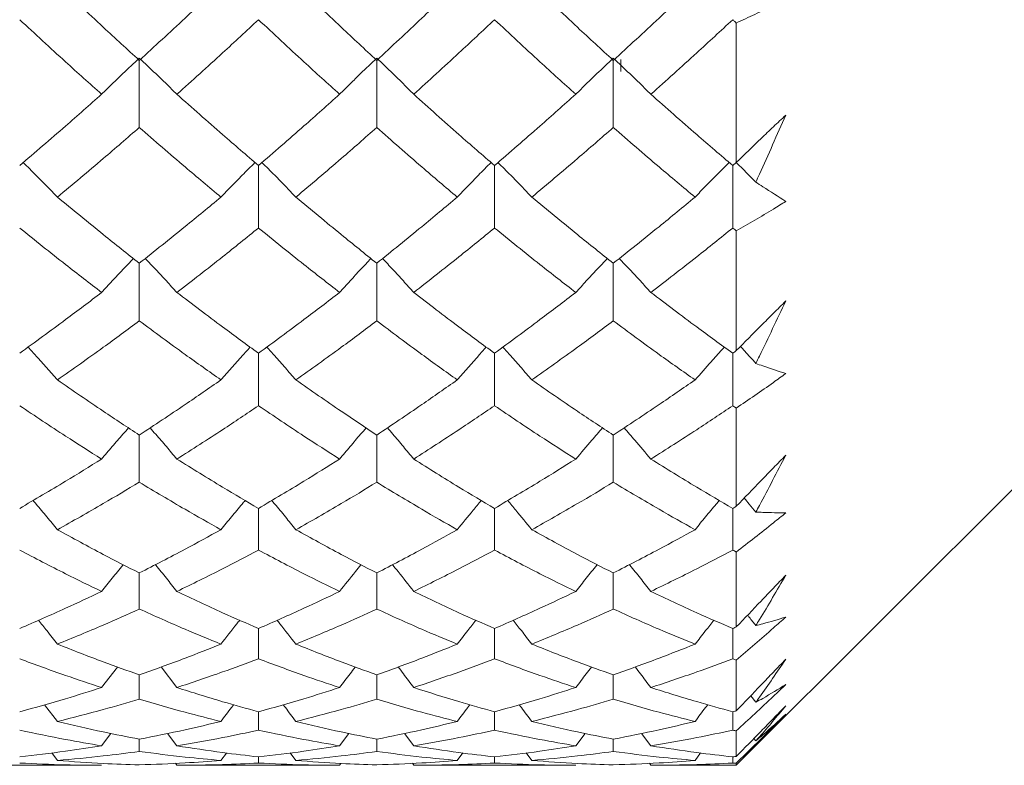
# Model space of a CAD drawing. Header units: inches. Extents: x 0.8 to 21, y 1.2 to 16.5.
# Tile 69 of 88: x 13.932 to 14.23, y 7.88 to 8.106. Entities that reach past the tile are written whole.
import ezdxf

# ---------------------------------------------------------------- set-up
doc = ezdxf.new("R2010")
doc.units = ezdxf.units.IN
doc.header["$MEASUREMENT"] = 0

msp = doc.modelspace()

# ---------------------------------------------------------------- linework, layer by layer
at = {"color": 7, "linetype": 'Continuous', "lineweight": 15}
for p, q in [((14.14913, 8.1049), (14.14913, 8.06267)), ((13.96832, 8.0936), (13.96832, 8.07326)), ((14.04023, 8.0936), (14.04023, 8.07326)), ((14.11187, 8.0936), (14.11187, 8.07326)), ((14.11413, 8.09389), (14.11413, 8.09019)), ((14.00441, 8.06175), (14.00441, 8.04281)), ((14.0759, 8.06175), (14.0759, 8.04281)), ((14.14804, 8.06175), (14.14804, 8.04281)), ((14.14913, 8.04193), (14.14913, 8.00567)), ((13.96832, 8.03214), (13.96832, 8.01468)), ((14.04023, 8.03214), (14.04023, 8.01468)), ((14.11187, 8.03214), (14.11187, 8.01468)), ((14.00441, 8.00489), (14.00441, 7.98897)), ((14.0759, 8.00489), (14.0759, 7.98897)), ((14.14804, 7.98897), (14.14804, 8.00489)), ((14.14913, 7.88005), (14.27413, 8.00505)), ((14.14913, 7.98824), (14.14913, 7.95851)), ((13.96832, 7.9801), (13.96832, 7.96579)), ((14.04023, 7.9801), (14.04023, 7.96579)), ((14.11187, 7.96579), (14.11187, 7.9801)), ((14.00441, 7.95789), (14.00441, 7.94524)), ((14.0759, 7.94524), (14.0759, 7.95789)), ((14.14804, 7.95789), (14.14804, 7.94524)), ((14.14913, 7.94466), (14.14913, 7.92195)), ((13.96832, 7.93832), (13.96832, 7.92739)), ((14.04023, 7.92739), (14.04023, 7.93832)), ((14.11187, 7.93832), (14.11187, 7.92739)), ((14.00441, 7.91231), (14.00441, 7.92149)), ((14.0759, 7.92149), (14.0759, 7.91231)), ((14.14804, 7.92149), (14.14804, 7.91231)), ((14.14913, 7.9119), (14.14913, 7.89656)), ((13.96171, 7.90983), (13.95691, 7.90361)), ((13.97491, 7.90985), (13.97971, 7.90361)), ((13.96832, 7.90006), (13.96832, 7.90745)), ((14.04023, 7.90745), (14.04023, 7.90006)), ((14.11187, 7.90745), (14.11187, 7.90006)), ((14.15504, 7.89914), (14.1535, 7.90113)), ((13.93965, 7.89841), (13.94352, 7.89333)), ((14.00441, 7.89626), (14.00441, 7.8907)), ((14.0759, 7.89626), (14.0759, 7.8907)), ((14.14804, 7.89626), (14.14804, 7.8907)), ((14.14913, 7.89046), (14.14913, 7.88273)), ((13.95691, 7.88596), (13.95971, 7.8897)), ((13.96832, 7.88797), (13.96832, 7.88425)), ((13.97971, 7.88596), (13.97689, 7.88973)), ((14.02898, 7.88596), (14.03175, 7.8897)), ((14.04023, 7.88797), (14.04023, 7.88425)), ((14.05145, 7.88596), (14.04867, 7.88973)), ((14.1005, 7.88596), (14.1033, 7.8897)), ((14.11187, 7.88797), (14.11187, 7.88425)), ((14.12326, 7.88596), (14.12044, 7.88972)), ((14.15504, 7.88743), (14.15446, 7.88819)), ((13.94352, 7.88153), (13.94182, 7.8838)), ((13.99305, 7.88153), (13.99472, 7.88377)), ((14.00441, 7.88261), (14.00441, 7.88074)), ((14.01573, 7.88153), (14.01405, 7.88381)), ((14.06462, 7.88153), (14.06627, 7.88378)), ((14.0759, 7.88261), (14.0759, 7.88074)), ((14.08721, 7.88153), (14.08552, 7.8838)), ((14.13663, 7.88153), (14.1383, 7.88378)), ((14.14804, 7.88261), (14.14804, 7.88074)), ((13.9073, 7.88005), (13.95691, 7.88005)), ((13.97971, 7.88005), (13.97927, 7.88065)), ((13.97971, 7.88005), (14.02898, 7.88005)), ((14.02898, 7.88005), (14.02939, 7.88062)), ((14.05145, 7.88005), (14.05101, 7.88065)), ((14.05145, 7.88005), (14.1005, 7.88005)), ((14.12326, 7.88005), (14.12281, 7.88065)), ((14.12326, 7.88005), (14.14913, 7.88005)), ((14.14913, 7.88068), (14.14913, 7.88005))]:
    msp.add_line(p, q, dxfattribs=at)
for points, knots in [([(13.94352, 8.11664), (13.94815, 8.11227), (13.95642, 8.10448), (13.96468, 8.09692), (13.96832, 8.0936)], [0, 0, 0, 0, 0.560157, 1, 1, 1, 1]), ([(13.96832, 8.0936), (13.97294, 8.09783), (13.98119, 8.1054), (13.98943, 8.11321), (13.99305, 8.11664)], [0, 0, 0, 0, 0.560356, 1, 1, 1, 1]), ([(14.01573, 8.11664), (14.02032, 8.11227), (14.0285, 8.10448), (14.03665, 8.09692), (14.04023, 8.0936)], [0, 0, 0, 0, 0.560736, 1, 1, 1, 1]), ([(14.04023, 8.0936), (14.04478, 8.09783), (14.0529, 8.1054), (14.06104, 8.1132), (14.06462, 8.11664)], [0, 0, 0, 0, 0.559555, 1, 1, 1, 1]), ([(14.08721, 8.11664), (14.0918, 8.11227), (14.10001, 8.10447), (14.10825, 8.09692), (14.11187, 8.0936)], [0, 0, 0, 0, 0.559504, 1, 1, 1, 1]), ([(14.11187, 8.0936), (14.11649, 8.09783), (14.12473, 8.1054), (14.13299, 8.1132), (14.13663, 8.11664)], [0, 0, 0, 0, 0.559703, 1, 1, 1, 1]), ([(14.16413, 8.11216), (14.16287, 8.11152), (14.15974, 8.10994), (14.15473, 8.1075), (14.151, 8.10577), (14.14913, 8.1049)], [0, 0, 0, 0, 0.249909, 0.624893, 1, 1, 1, 1]), ([(13.9321, 8.10591), (13.93673, 8.10163), (13.945, 8.09398), (13.95327, 8.08658), (13.95691, 8.08332)], [0, 0, 0, 0, 0.560066, 1, 1, 1, 1]), ([(13.97971, 8.08332), (13.98433, 8.08747), (13.99257, 8.09488), (14.00079, 8.10254), (14.00441, 8.10591)], [0, 0, 0, 0, 0.560447, 1, 1, 1, 1]), ([(14.00441, 8.10591), (14.00901, 8.10163), (14.01721, 8.09399), (14.02538, 8.08658), (14.02898, 8.08332)], [0, 0, 0, 0, 0.560645, 1, 1, 1, 1]), ([(14.05145, 8.08332), (14.056, 8.08747), (14.06413, 8.09489), (14.0723, 8.10254), (14.0759, 8.10591)], [0, 0, 0, 0, 0.559215, 1, 1, 1, 1]), ([(14.0759, 8.10591), (14.08048, 8.10163), (14.08867, 8.09398), (14.09688, 8.08658), (14.1005, 8.08332)], [0, 0, 0, 0, 0.559413, 1, 1, 1, 1]), ([(14.12326, 8.08332), (14.12788, 8.08747), (14.13614, 8.09489), (14.1444, 8.10254), (14.14804, 8.10591)], [0, 0, 0, 0, 0.559794, 1, 1, 1, 1]), ([(14.14804, 8.10591), (14.14825, 8.10572), (14.14861, 8.10539), (14.14897, 8.10505), (14.14913, 8.1049)], [0, 0, 0, 0, 0.559995, 1, 1, 1, 1]), ([(13.95691, 8.08332), (13.95797, 8.08437), (13.9601, 8.08646), (13.96389, 8.09011), (13.96665, 8.0927), (13.96832, 8.09426)], [0, 0, 0, 0, 0.284098, 0.568196, 1, 1, 1, 1]), ([(13.97971, 8.08332), (13.97865, 8.08437), (13.97653, 8.08646), (13.97274, 8.09011), (13.96998, 8.0927), (13.96832, 8.09426)], [0, 0, 0, 0, 0.2842111, 0.5684222, 1, 1, 1, 1]), ([(14.02898, 8.08332), (14.03003, 8.08437), (14.03214, 8.08647), (14.03588, 8.09012), (14.0386, 8.09271), (14.04023, 8.09426)], [0, 0, 0, 0, 0.285509, 0.571018, 1, 1, 1, 1]), ([(14.05145, 8.08332), (14.0504, 8.08437), (14.04829, 8.08648), (14.04457, 8.09013), (14.04186, 8.09271), (14.04023, 8.09426)], [0, 0, 0, 0, 0.2858615, 0.5717236, 1, 1, 1, 1]), ([(14.1005, 8.08332), (14.10156, 8.08437), (14.10368, 8.08646), (14.10746, 8.09011), (14.11021, 8.0927), (14.11187, 8.09426)], [0, 0, 0, 0, 0.284475, 0.568949, 1, 1, 1, 1]), ([(14.12326, 8.08332), (14.1222, 8.08437), (14.12007, 8.08646), (14.11629, 8.09011), (14.11353, 8.0927), (14.11187, 8.09426)], [0, 0, 0, 0, 0.284297, 0.568594, 1, 1, 1, 1]), ([(13.9321, 8.06175), (13.93673, 8.0657), (13.945, 8.07277), (13.95327, 8.0801), (13.95691, 8.08332)], [0, 0, 0, 0, 0.560066, 1, 1, 1, 1]), ([(13.97971, 8.08332), (13.98433, 8.07923), (13.99257, 8.07191), (14.00079, 8.06485), (14.00441, 8.06175)], [0, 0, 0, 0, 0.560447, 1, 1, 1, 1]), ([(14.00441, 8.06175), (14.00901, 8.06571), (14.01721, 8.07277), (14.02538, 8.0801), (14.02898, 8.08332)], [0, 0, 0, 0, 0.560645, 1, 1, 1, 1]), ([(14.05145, 8.08332), (14.056, 8.07923), (14.06413, 8.0719), (14.0723, 8.06485), (14.0759, 8.06175)], [0, 0, 0, 0, 0.559215, 1, 1, 1, 1]), ([(14.0759, 8.06175), (14.08048, 8.0657), (14.08867, 8.07278), (14.09688, 8.0801), (14.1005, 8.08332)], [0, 0, 0, 0, 0.559413, 1, 1, 1, 1]), ([(14.12326, 8.08332), (14.12788, 8.07923), (14.13614, 8.07191), (14.1444, 8.06485), (14.14804, 8.06175)], [0, 0, 0, 0, 0.559794, 1, 1, 1, 1]), ([(14.14913, 8.06267), (14.15162, 8.06509), (14.15536, 8.06872), (14.16036, 8.07348), (14.16287, 8.07584), (14.16413, 8.07701)], [0, 0, 0, 0, 0.49985, 0.749906, 1, 1, 1, 1]), ([(14.16413, 8.07701), (14.1628, 8.07402), (14.16013, 8.06803), (14.1571, 8.06128), (14.1554, 8.05752), (14.15504, 8.05672)], [0, 0, 0, 0, 0.440572, 0.881144, 1, 1, 1, 1]), ([(13.94352, 8.05217), (13.94815, 8.05603), (13.95642, 8.06294), (13.96468, 8.07011), (13.96832, 8.07326)], [0, 0, 0, 0, 0.560157, 1, 1, 1, 1]), ([(13.96832, 8.07326), (13.97294, 8.06925), (13.98119, 8.0621), (13.98943, 8.0552), (13.99305, 8.05217)], [0, 0, 0, 0, 0.560356, 1, 1, 1, 1]), ([(14.01573, 8.05217), (14.02032, 8.05603), (14.0285, 8.06293), (14.03665, 8.07011), (14.04023, 8.07326)], [0, 0, 0, 0, 0.560736, 1, 1, 1, 1]), ([(14.04023, 8.07326), (14.04478, 8.06926), (14.0529, 8.06209), (14.06104, 8.0552), (14.06462, 8.05217)], [0, 0, 0, 0, 0.559555, 1, 1, 1, 1]), ([(14.08721, 8.05217), (14.0918, 8.05603), (14.10001, 8.06294), (14.10825, 8.07011), (14.11187, 8.07326)], [0, 0, 0, 0, 0.559504, 1, 1, 1, 1]), ([(14.11187, 8.07326), (14.11649, 8.06925), (14.12473, 8.06209), (14.13299, 8.0552), (14.13663, 8.05217)], [0, 0, 0, 0, 0.559703, 1, 1, 1, 1]), ([(13.94352, 8.05217), (13.94246, 8.05327), (13.94033, 8.05548), (13.93688, 8.05898), (13.93448, 8.06136), (13.93316, 8.06266)], [0, 0, 0, 0, 0.312867, 0.625733, 1, 1, 1, 1]), ([(13.99305, 8.05217), (13.99411, 8.05327), (13.99624, 8.05548), (13.99966, 8.05899), (14.00205, 8.06137), (14.00335, 8.06266)], [0, 0, 0, 0, 0.313578, 0.627156, 1, 1, 1, 1]), ([(14.01573, 8.05217), (14.01468, 8.05327), (14.01256, 8.05549), (14.00915, 8.05899), (14.00676, 8.06137), (14.00546, 8.06266)], [0, 0, 0, 0, 0.3137926, 0.6275854, 1, 1, 1, 1]), ([(14.06462, 8.05217), (14.06567, 8.05327), (14.06778, 8.05549), (14.07118, 8.059), (14.07356, 8.06137), (14.07484, 8.06266)], [0, 0, 0, 0, 0.314355, 0.628711, 1, 1, 1, 1]), ([(14.08721, 8.05217), (14.08615, 8.05327), (14.08403, 8.05549), (14.08062, 8.05899), (14.07824, 8.06137), (14.07695, 8.06266)], [0, 0, 0, 0, 0.3139845, 0.6279691, 1, 1, 1, 1]), ([(14.13663, 8.05217), (14.13769, 8.05327), (14.13982, 8.05548), (14.14326, 8.05898), (14.14567, 8.06136), (14.14698, 8.06266)], [0, 0, 0, 0, 0.312973, 0.625947, 1, 1, 1, 1]), ([(14.14804, 8.06175), (14.14825, 8.06192), (14.14861, 8.06223), (14.14897, 8.06253), (14.14913, 8.06267)], [0, 0, 0, 0, 0.559995, 1, 1, 1, 1]), ([(14.15504, 8.05672), (14.15437, 8.0574), (14.15241, 8.05939), (14.15042, 8.06136), (14.14911, 8.06266)], [0, 0, 0, 0, 0.342148, 1, 1, 1, 1]), ([(14.15504, 8.05672), (14.15574, 8.05625), (14.15878, 8.05422), (14.1618, 8.05233), (14.16413, 8.05087)], [0, 0, 0, 0, 0.231715, 1, 1, 1, 1]), ([(13.94352, 8.05217), (13.94815, 8.04835), (13.95642, 8.04155), (13.96468, 8.03501), (13.96832, 8.03214)], [0, 0, 0, 0, 0.560157, 1, 1, 1, 1]), ([(13.96832, 8.03214), (13.97294, 8.0358), (13.98119, 8.04235), (13.98943, 8.04917), (13.99305, 8.05217)], [0, 0, 0, 0, 0.560356, 1, 1, 1, 1]), ([(14.01573, 8.05217), (14.02032, 8.04835), (14.0285, 8.04155), (14.03665, 8.03501), (14.04023, 8.03214)], [0, 0, 0, 0, 0.560736, 1, 1, 1, 1]), ([(14.04023, 8.03214), (14.04478, 8.0358), (14.0529, 8.04235), (14.06104, 8.04916), (14.06462, 8.05217)], [0, 0, 0, 0, 0.559555, 1, 1, 1, 1]), ([(14.08721, 8.05217), (14.0918, 8.04835), (14.10001, 8.04154), (14.10825, 8.03501), (14.11187, 8.03214)], [0, 0, 0, 0, 0.559504, 1, 1, 1, 1]), ([(14.11187, 8.03214), (14.11649, 8.0358), (14.12473, 8.04235), (14.13299, 8.04916), (14.13663, 8.05217)], [0, 0, 0, 0, 0.559703, 1, 1, 1, 1]), ([(14.16413, 8.05087), (14.16287, 8.0501), (14.15974, 8.04817), (14.15473, 8.04517), (14.151, 8.04301), (14.14913, 8.04193)], [0, 0, 0, 0, 0.249909, 0.624893, 1, 1, 1, 1]), ([(13.9321, 8.04281), (13.93673, 8.03909), (13.945, 8.03245), (13.95327, 8.02609), (13.95691, 8.02329)], [0, 0, 0, 0, 0.560066, 1, 1, 1, 1]), ([(13.97971, 8.02329), (13.98433, 8.02686), (13.99257, 8.03323), (14.00079, 8.03989), (14.00441, 8.04281)], [0, 0, 0, 0, 0.560447, 1, 1, 1, 1]), ([(14.00441, 8.04281), (14.00901, 8.03909), (14.01721, 8.03246), (14.02538, 8.02609), (14.02898, 8.02329)], [0, 0, 0, 0, 0.560645, 1, 1, 1, 1]), ([(14.05145, 8.02329), (14.056, 8.02686), (14.06413, 8.03324), (14.0723, 8.03988), (14.0759, 8.04281)], [0, 0, 0, 0, 0.559215, 1, 1, 1, 1]), ([(14.0759, 8.04281), (14.08048, 8.03909), (14.08867, 8.03245), (14.09688, 8.02609), (14.1005, 8.02329)], [0, 0, 0, 0, 0.559413, 1, 1, 1, 1]), ([(14.12326, 8.02329), (14.12788, 8.02686), (14.13614, 8.03323), (14.1444, 8.03988), (14.14804, 8.04281)], [0, 0, 0, 0, 0.559794, 1, 1, 1, 1]), ([(14.14804, 8.04281), (14.14825, 8.04265), (14.14861, 8.04235), (14.14897, 8.04206), (14.14913, 8.04193)], [0, 0, 0, 0, 0.559995, 1, 1, 1, 1]), ([(13.95691, 8.02329), (13.95797, 8.02445), (13.9601, 8.02677), (13.9633, 8.03019), (13.96546, 8.03244), (13.96653, 8.03356)], [0, 0, 0, 0, 0.336105, 0.672211, 1, 1, 1, 1]), ([(13.97971, 8.02329), (13.97865, 8.02445), (13.97652, 8.02677), (13.97333, 8.0302), (13.97116, 8.03245), (13.9701, 8.03356)], [0, 0, 0, 0, 0.336144, 0.672288, 1, 1, 1, 1]), ([(14.02898, 8.02329), (14.03003, 8.02445), (14.03214, 8.02678), (14.0353, 8.03021), (14.03743, 8.03245), (14.03847, 8.03356)], [0, 0, 0, 0, 0.33777, 0.675539, 1, 1, 1, 1]), ([(14.05145, 8.02329), (14.0504, 8.02445), (14.04829, 8.02679), (14.04515, 8.03022), (14.04302, 8.03246), (14.04198, 8.03356)], [0, 0, 0, 0, 0.3380892, 0.6761792, 1, 1, 1, 1]), ([(14.1005, 8.02329), (14.10156, 8.02445), (14.10369, 8.02677), (14.10688, 8.0302), (14.10903, 8.03245), (14.11009, 8.03356)], [0, 0, 0, 0, 0.3365472, 0.6730945, 1, 1, 1, 1]), ([(14.12326, 8.02329), (14.1222, 8.02445), (14.12007, 8.02677), (14.11687, 8.03019), (14.11471, 8.03245), (14.11365, 8.03356)], [0, 0, 0, 0, 0.336257, 0.672514, 1, 1, 1, 1]), ([(13.9321, 8.00489), (13.93673, 8.00825), (13.945, 8.01424), (13.95327, 8.02052), (13.95691, 8.02329)], [0, 0, 0, 0, 0.560066, 1, 1, 1, 1]), ([(13.97971, 8.02329), (13.98433, 8.01977), (13.99257, 8.01351), (14.00079, 8.00752), (14.00441, 8.00489)], [0, 0, 0, 0, 0.560447, 1, 1, 1, 1]), ([(14.00441, 8.00489), (14.00901, 8.00825), (14.01721, 8.01424), (14.02538, 8.02053), (14.02898, 8.02329)], [0, 0, 0, 0, 0.560645, 1, 1, 1, 1]), ([(14.05145, 8.02329), (14.056, 8.01978), (14.06413, 8.0135), (14.0723, 8.00752), (14.0759, 8.00489)], [0, 0, 0, 0, 0.559215, 1, 1, 1, 1]), ([(14.0759, 8.00489), (14.08048, 8.00824), (14.08867, 8.01425), (14.09688, 8.02052), (14.1005, 8.02329)], [0, 0, 0, 0, 0.559413, 1, 1, 1, 1]), ([(14.12326, 8.02329), (14.12788, 8.01978), (14.13614, 8.0135), (14.1444, 8.00752), (14.14804, 8.00489)], [0, 0, 0, 0, 0.559794, 1, 1, 1, 1]), ([(14.14913, 8.00567), (14.15162, 8.0082), (14.15536, 8.01199), (14.16036, 8.01698), (14.16287, 8.01946), (14.16413, 8.0207)], [0, 0, 0, 0, 0.49985, 0.749906, 1, 1, 1, 1]), ([(14.16413, 8.0207), (14.1628, 8.0179), (14.16013, 8.01231), (14.1571, 8.00603), (14.1554, 8.00254), (14.15504, 8.0018)], [0, 0, 0, 0, 0.4405721, 0.8811443, 1, 1, 1, 1]), ([(13.94352, 7.9968), (13.94815, 8.00006), (13.95642, 8.00588), (13.96468, 8.01199), (13.96832, 8.01468)], [0, 0, 0, 0, 0.560157, 1, 1, 1, 1]), ([(13.96832, 8.01468), (13.97294, 8.01126), (13.98119, 8.00517), (13.98943, 7.99936), (13.99305, 7.9968)], [0, 0, 0, 0, 0.560356, 1, 1, 1, 1]), ([(14.01573, 7.9968), (14.02032, 8.00006), (14.0285, 8.00588), (14.03665, 8.01199), (14.04023, 8.01468)], [0, 0, 0, 0, 0.560736, 1, 1, 1, 1]), ([(14.04023, 8.01468), (14.04478, 8.01126), (14.0529, 8.00516), (14.06104, 7.99936), (14.06462, 7.9968)], [0, 0, 0, 0, 0.559555, 1, 1, 1, 1]), ([(14.08721, 7.9968), (14.0918, 8.00006), (14.10001, 8.00588), (14.10825, 8.01199), (14.11187, 8.01468)], [0, 0, 0, 0, 0.559504, 1, 1, 1, 1]), ([(14.11187, 8.01468), (14.11649, 8.01126), (14.12473, 8.00516), (14.13299, 7.99936), (14.13663, 7.9968)], [0, 0, 0, 0, 0.559703, 1, 1, 1, 1]), ([(13.94352, 7.9968), (13.94246, 7.99801), (13.94033, 8.00043), (13.93736, 8.00374), (13.93544, 8.00583), (13.93461, 8.00673)], [0, 0, 0, 0, 0.363108, 0.726215, 1, 1, 1, 1]), ([(13.99305, 7.9968), (13.99411, 7.99802), (13.99624, 8.00044), (13.99918, 8.00375), (14.00109, 8.00583), (14.0019, 8.00672)], [0, 0, 0, 0, 0.364034, 0.728068, 1, 1, 1, 1]), ([(14.01573, 7.9968), (14.01468, 7.99802), (14.01256, 8.00044), (14.00962, 8.00376), (14.00772, 8.00584), (14.0069, 8.00673)], [0, 0, 0, 0, 0.364172, 0.728343, 1, 1, 1, 1]), ([(14.06462, 7.9968), (14.06567, 7.99802), (14.06778, 8.00045), (14.07071, 8.00376), (14.0726, 8.00584), (14.07341, 8.00672)], [0, 0, 0, 0, 0.364935, 0.729871, 1, 1, 1, 1]), ([(14.08721, 7.9968), (14.08615, 7.99802), (14.08403, 8.00044), (14.08109, 8.00375), (14.0792, 8.00584), (14.07839, 8.00673)], [0, 0, 0, 0, 0.364408, 0.728815, 1, 1, 1, 1]), ([(14.14552, 8.00673), (14.14526, 8.00645), (14.14391, 8.00499), (14.14093, 8.00169), (14.13825, 7.99864), (14.13663, 7.9968)], [0, 0, 0, 0, 0.084239, 0.447564, 1, 1, 1, 1]), ([(14.15038, 8.00693), (14.1507, 8.00659), (14.15211, 8.00506), (14.15366, 8.00334), (14.15489, 8.00197), (14.15504, 8.0018)], [0, 0, 0, 0, 0.2020895, 0.900643, 1, 1, 1, 1]), ([(14.14804, 8.00489), (14.14825, 8.00503), (14.14861, 8.00529), (14.14897, 8.00555), (14.14913, 8.00567)], [0, 0, 0, 0, 0.559995, 1, 1, 1, 1]), ([(14.15504, 8.0018), (14.15574, 8.00154), (14.15878, 8.00043), (14.1618, 7.99946), (14.16413, 7.99873)], [0, 0, 0, 0, 0.2317154, 1, 1, 1, 1]), ([(14.16413, 7.99873), (14.16287, 7.99783), (14.15974, 7.99558), (14.15473, 7.99207), (14.151, 7.98952), (14.14913, 7.98824)], [0, 0, 0, 0, 0.249909, 0.624893, 1, 1, 1, 1]), ([(13.94352, 7.9968), (13.94815, 7.99361), (13.95642, 7.9879), (13.96468, 7.98249), (13.96832, 7.9801)], [0, 0, 0, 0, 0.560157, 1, 1, 1, 1]), ([(13.96832, 7.9801), (13.97294, 7.98314), (13.98119, 7.98856), (13.98943, 7.99429), (13.99305, 7.9968)], [0, 0, 0, 0, 0.560356, 1, 1, 1, 1]), ([(14.01573, 7.9968), (14.02032, 7.99361), (14.0285, 7.9879), (14.03665, 7.98248), (14.04023, 7.9801)], [0, 0, 0, 0, 0.560736, 1, 1, 1, 1]), ([(14.04023, 7.9801), (14.04478, 7.98314), (14.0529, 7.98857), (14.06104, 7.99429), (14.06462, 7.9968)], [0, 0, 0, 0, 0.559555, 1, 1, 1, 1]), ([(14.08721, 7.9968), (14.0918, 7.99361), (14.10001, 7.9879), (14.10825, 7.98249), (14.11187, 7.9801)], [0, 0, 0, 0, 0.559504, 1, 1, 1, 1]), ([(14.11187, 7.9801), (14.11649, 7.98314), (14.12473, 7.98857), (14.13299, 7.99429), (14.13663, 7.9968)], [0, 0, 0, 0, 0.559703, 1, 1, 1, 1]), ([(13.9321, 7.98897), (13.93673, 7.98587), (13.945, 7.98035), (13.95327, 7.97512), (13.95691, 7.97282)], [0, 0, 0, 0, 0.560066, 1, 1, 1, 1]), ([(13.97971, 7.97282), (13.98433, 7.97575), (13.99257, 7.98099), (14.00079, 7.98653), (14.00441, 7.98897)], [0, 0, 0, 0, 0.560447, 1, 1, 1, 1]), ([(14.00441, 7.98897), (14.00901, 7.98587), (14.01721, 7.98035), (14.02538, 7.97512), (14.02898, 7.97282)], [0, 0, 0, 0, 0.560645, 1, 1, 1, 1]), ([(14.05145, 7.97282), (14.056, 7.97575), (14.06413, 7.981), (14.0723, 7.98653), (14.0759, 7.98897)], [0, 0, 0, 0, 0.559215, 1, 1, 1, 1]), ([(14.0759, 7.98897), (14.08048, 7.98588), (14.08867, 7.98034), (14.09688, 7.97512), (14.1005, 7.97282)], [0, 0, 0, 0, 0.559413, 1, 1, 1, 1]), ([(14.12326, 7.97282), (14.12788, 7.97575), (14.13614, 7.98099), (14.1444, 7.98653), (14.14804, 7.98897)], [0, 0, 0, 0, 0.559794, 1, 1, 1, 1]), ([(14.14804, 7.98897), (14.14825, 7.98883), (14.14861, 7.98859), (14.14897, 7.98834), (14.14913, 7.98824)], [0, 0, 0, 0, 0.559995, 1, 1, 1, 1]), ([(13.95691, 7.97282), (13.95797, 7.97408), (13.9601, 7.97659), (13.96281, 7.97974), (13.96448, 7.98162), (13.96505, 7.98226)], [0, 0, 0, 0, 0.396459, 0.792918, 1, 1, 1, 1]), ([(13.97971, 7.97282), (13.97865, 7.97408), (13.97652, 7.97659), (13.97381, 7.97974), (13.97215, 7.98162), (13.97158, 7.98227)], [0, 0, 0, 0, 0.396355, 0.792711, 1, 1, 1, 1]), ([(14.02898, 7.97282), (14.03003, 7.97408), (14.03214, 7.9766), (14.03482, 7.97975), (14.03646, 7.98163), (14.03701, 7.98226)], [0, 0, 0, 0, 0.398409, 0.796819, 1, 1, 1, 1]), ([(14.05145, 7.97282), (14.0504, 7.97408), (14.04829, 7.97661), (14.04563, 7.97976), (14.04399, 7.98164), (14.04344, 7.98227)], [0, 0, 0, 0, 0.398645, 0.797291, 1, 1, 1, 1]), ([(14.1086, 7.98227), (14.1086, 7.98226), (14.1075, 7.98102), (14.10479, 7.97788), (14.10211, 7.97472), (14.1005, 7.97282)], [0, 0, 0, 0, 0.001479, 0.398465, 1, 1, 1, 1]), ([(14.11514, 7.98227), (14.11514, 7.98227), (14.11624, 7.98103), (14.11896, 7.97788), (14.12164, 7.97472), (14.12326, 7.97282)], [0, 0, 0, 0, 0.001844, 0.398339, 1, 1, 1, 1]), ([(14.14913, 7.95851), (14.15162, 7.96111), (14.15536, 7.96501), (14.16036, 7.97015), (14.16287, 7.97271), (14.16413, 7.97399)], [0, 0, 0, 0, 0.49985, 0.749906, 1, 1, 1, 1]), ([(14.16413, 7.97399), (14.1628, 7.97144), (14.16013, 7.96634), (14.1571, 7.96063), (14.1554, 7.95745), (14.15504, 7.95678)], [0, 0, 0, 0, 0.440572, 0.881144, 1, 1, 1, 1]), ([(13.9321, 7.95789), (13.93673, 7.96059), (13.945, 7.96542), (13.95327, 7.97056), (13.95691, 7.97282)], [0, 0, 0, 0, 0.560066, 1, 1, 1, 1]), ([(13.97971, 7.97282), (13.98433, 7.96995), (13.99257, 7.96483), (14.00079, 7.96001), (14.00441, 7.95789)], [0, 0, 0, 0, 0.560447, 1, 1, 1, 1]), ([(14.00441, 7.95789), (14.00901, 7.96059), (14.01721, 7.96542), (14.02538, 7.97056), (14.02898, 7.97282)], [0, 0, 0, 0, 0.560645, 1, 1, 1, 1]), ([(14.05145, 7.97282), (14.056, 7.96995), (14.06413, 7.96482), (14.0723, 7.96001), (14.0759, 7.95789)], [0, 0, 0, 0, 0.559215, 1, 1, 1, 1]), ([(14.0759, 7.95789), (14.08048, 7.96059), (14.08867, 7.96542), (14.09688, 7.97056), (14.1005, 7.97282)], [0, 0, 0, 0, 0.559413, 1, 1, 1, 1]), ([(14.12326, 7.97282), (14.12788, 7.96995), (14.13614, 7.96482), (14.1444, 7.96001), (14.14804, 7.95789)], [0, 0, 0, 0, 0.559794, 1, 1, 1, 1]), ([(13.94352, 7.95143), (13.94815, 7.95403), (13.95642, 7.95867), (13.96468, 7.96362), (13.96832, 7.96579)], [0, 0, 0, 0, 0.560157, 1, 1, 1, 1]), ([(13.96832, 7.96579), (13.97294, 7.96303), (13.98119, 7.95809), (13.98943, 7.95346), (13.99305, 7.95143)], [0, 0, 0, 0, 0.5603557, 1, 1, 1, 1]), ([(14.01573, 7.95143), (14.02032, 7.95403), (14.0285, 7.95866), (14.03665, 7.96362), (14.04023, 7.96579)], [0, 0, 0, 0, 0.560736, 1, 1, 1, 1]), ([(14.04023, 7.96579), (14.04478, 7.96303), (14.0529, 7.95809), (14.06104, 7.95347), (14.06462, 7.95143)], [0, 0, 0, 0, 0.559555, 1, 1, 1, 1]), ([(14.08721, 7.95143), (14.0918, 7.95403), (14.10001, 7.95867), (14.10825, 7.96361), (14.11187, 7.96579)], [0, 0, 0, 0, 0.559504, 1, 1, 1, 1]), ([(14.11187, 7.96579), (14.11649, 7.96303), (14.12473, 7.95809), (14.13299, 7.95347), (14.13663, 7.95143)], [0, 0, 0, 0, 0.559703, 1, 1, 1, 1]), ([(13.94352, 7.95143), (13.94246, 7.95273), (13.94033, 7.95532), (13.93787, 7.95827), (13.93646, 7.95991), (13.93614, 7.96028)], [0, 0, 0, 0, 0.4371402, 0.8742804, 1, 1, 1, 1]), ([(13.99305, 7.95143), (13.99411, 7.95273), (13.99624, 7.95532), (13.99868, 7.95827), (14.00008, 7.95991), (14.00038, 7.96027)], [0, 0, 0, 0, 0.438459, 0.876918, 1, 1, 1, 1]), ([(14.01573, 7.95143), (14.01468, 7.95273), (14.01256, 7.95533), (14.01012, 7.95828), (14.00873, 7.95992), (14.00842, 7.96028)], [0, 0, 0, 0, 0.438414, 0.876828, 1, 1, 1, 1]), ([(14.07189, 7.96027), (14.07106, 7.95928), (14.06861, 7.95635), (14.06621, 7.95339), (14.06462, 7.95143)], [0, 0, 0, 0, 0.33846, 1, 1, 1, 1]), ([(14.0799, 7.96028), (14.08073, 7.95929), (14.0832, 7.95635), (14.08561, 7.95339), (14.08721, 7.95143)], [0, 0, 0, 0, 0.338106, 1, 1, 1, 1]), ([(14.13663, 7.95143), (14.13769, 7.95273), (14.13982, 7.95532), (14.14228, 7.95827), (14.14368, 7.95991), (14.14399, 7.96027)], [0, 0, 0, 0, 0.437634, 0.875267, 1, 1, 1, 1]), ([(14.15504, 7.95678), (14.15437, 7.95758), (14.1532, 7.95898), (14.15201, 7.96037), (14.15149, 7.96097)], [0, 0, 0, 0, 0.569884, 1, 1, 1, 1]), ([(14.14804, 7.95789), (14.14825, 7.958), (14.14861, 7.95821), (14.14897, 7.95842), (14.14913, 7.95851)], [0, 0, 0, 0, 0.559995, 1, 1, 1, 1]), ([(14.16413, 7.95653), (14.16287, 7.95552), (14.15974, 7.953), (14.15473, 7.94903), (14.151, 7.94612), (14.14913, 7.94466)], [0, 0, 0, 0, 0.249909, 0.624893, 1, 1, 1, 1]), ([(14.15504, 7.95678), (14.15574, 7.95674), (14.15878, 7.95657), (14.1618, 7.95655), (14.16413, 7.95653)], [0, 0, 0, 0, 0.231715, 1, 1, 1, 1]), ([(13.94352, 7.95143), (13.94815, 7.9489), (13.95642, 7.94438), (13.96468, 7.94017), (13.96832, 7.93832)], [0, 0, 0, 0, 0.560157, 1, 1, 1, 1]), ([(13.96832, 7.93832), (13.97294, 7.94068), (13.98119, 7.9449), (13.98943, 7.94944), (13.99305, 7.95143)], [0, 0, 0, 0, 0.560356, 1, 1, 1, 1]), ([(14.01573, 7.95143), (14.02032, 7.9489), (14.0285, 7.94438), (14.03665, 7.94017), (14.04023, 7.93832)], [0, 0, 0, 0, 0.560736, 1, 1, 1, 1]), ([(14.04023, 7.93832), (14.04478, 7.94068), (14.0529, 7.9449), (14.06104, 7.94943), (14.06462, 7.95143)], [0, 0, 0, 0, 0.559555, 1, 1, 1, 1]), ([(14.08721, 7.95143), (14.0918, 7.9489), (14.10001, 7.94437), (14.10825, 7.94017), (14.11187, 7.93832)], [0, 0, 0, 0, 0.559504, 1, 1, 1, 1]), ([(14.11187, 7.93832), (14.11649, 7.94068), (14.12473, 7.9449), (14.13299, 7.94943), (14.13663, 7.95143)], [0, 0, 0, 0, 0.559703, 1, 1, 1, 1]), ([(13.9321, 7.94524), (13.93673, 7.94282), (13.945, 7.93849), (13.95327, 7.93448), (13.95691, 7.93272)], [0, 0, 0, 0, 0.560066, 1, 1, 1, 1]), ([(13.97971, 7.93272), (13.98433, 7.93497), (13.99257, 7.93899), (14.00079, 7.94333), (14.00441, 7.94524)], [0, 0, 0, 0, 0.560447, 1, 1, 1, 1]), ([(14.00441, 7.94524), (14.00901, 7.94281), (14.01721, 7.93849), (14.02538, 7.93448), (14.02898, 7.93272)], [0, 0, 0, 0, 0.560645, 1, 1, 1, 1]), ([(14.05145, 7.93272), (14.056, 7.93497), (14.06413, 7.93899), (14.0723, 7.94333), (14.0759, 7.94524)], [0, 0, 0, 0, 0.559215, 1, 1, 1, 1]), ([(14.0759, 7.94524), (14.08048, 7.94282), (14.08867, 7.93849), (14.09688, 7.93448), (14.1005, 7.93272)], [0, 0, 0, 0, 0.559413, 1, 1, 1, 1]), ([(14.12326, 7.93272), (14.12788, 7.93497), (14.13614, 7.93899), (14.1444, 7.94333), (14.14804, 7.94524)], [0, 0, 0, 0, 0.559794, 1, 1, 1, 1]), ([(14.14804, 7.94524), (14.14825, 7.94513), (14.14861, 7.94494), (14.14897, 7.94475), (14.14913, 7.94466)], [0, 0, 0, 0, 0.559995, 1, 1, 1, 1]), ([(13.95691, 7.93272), (13.95797, 7.93405), (13.9601, 7.93671), (13.96228, 7.93941), (13.96342, 7.94077), (13.96346, 7.94082)], [0, 0, 0, 0, 0.491066, 0.982132, 1, 1, 1, 1]), ([(13.97971, 7.93272), (13.97865, 7.93405), (13.97652, 7.93672), (13.97434, 7.93942), (13.97321, 7.94078), (13.97316, 7.94083)], [0, 0, 0, 0, 0.490618, 0.981236, 1, 1, 1, 1]), ([(14.03544, 7.94082), (14.03488, 7.94013), (14.0327, 7.93744), (14.03056, 7.93473), (14.02898, 7.93272)], [0, 0, 0, 0, 0.258626, 1, 1, 1, 1]), ([(14.045, 7.94083), (14.04557, 7.94013), (14.04774, 7.93745), (14.04987, 7.93473), (14.05145, 7.93272)], [0, 0, 0, 0, 0.260753, 1, 1, 1, 1]), ([(14.1005, 7.93272), (14.10156, 7.93405), (14.10369, 7.93672), (14.10586, 7.93942), (14.10699, 7.94078), (14.10703, 7.94082)], [0, 0, 0, 0, 0.491732, 0.983464, 1, 1, 1, 1]), ([(14.12326, 7.93272), (14.12219, 7.93405), (14.12007, 7.93672), (14.11788, 7.93942), (14.11675, 7.94078), (14.11671, 7.94083)], [0, 0, 0, 0, 0.490779, 0.981559, 1, 1, 1, 1]), ([(14.14913, 7.92195), (14.15162, 7.92457), (14.15536, 7.92851), (14.16036, 7.93373), (14.16287, 7.93633), (14.16413, 7.93763)], [0, 0, 0, 0, 0.49985, 0.749906, 1, 1, 1, 1]), ([(14.16413, 7.93763), (14.1628, 7.93537), (14.16013, 7.93084), (14.1571, 7.92578), (14.1554, 7.92298), (14.15504, 7.92238)], [0, 0, 0, 0, 0.440572, 0.881144, 1, 1, 1, 1]), ([(13.9321, 7.92149), (13.93673, 7.9235), (13.945, 7.92708), (13.95327, 7.931), (13.95691, 7.93272)], [0, 0, 0, 0, 0.560066, 1, 1, 1, 1]), ([(13.97971, 7.93272), (13.98433, 7.93053), (13.99257, 7.92664), (14.00079, 7.92306), (14.00441, 7.92149)], [0, 0, 0, 0, 0.560447, 1, 1, 1, 1]), ([(14.00441, 7.92149), (14.00901, 7.9235), (14.01721, 7.92708), (14.02538, 7.931), (14.02898, 7.93272)], [0, 0, 0, 0, 0.560645, 1, 1, 1, 1]), ([(14.05145, 7.93272), (14.056, 7.93053), (14.06413, 7.92663), (14.0723, 7.92306), (14.0759, 7.92149)], [0, 0, 0, 0, 0.559215, 1, 1, 1, 1]), ([(14.0759, 7.92149), (14.08048, 7.9235), (14.08867, 7.92709), (14.09688, 7.931), (14.1005, 7.93272)], [0, 0, 0, 0, 0.559413, 1, 1, 1, 1]), ([(14.12326, 7.93272), (14.12788, 7.93053), (14.13614, 7.92663), (14.1444, 7.92306), (14.14804, 7.92149)], [0, 0, 0, 0, 0.559794, 1, 1, 1, 1]), ([(13.94352, 7.91676), (13.94815, 7.91865), (13.95642, 7.92204), (13.96468, 7.92575), (13.96832, 7.92739)], [0, 0, 0, 0, 0.560157, 1, 1, 1, 1]), ([(13.96832, 7.92739), (13.97294, 7.92531), (13.98119, 7.92162), (13.98943, 7.91824), (13.99305, 7.91676)], [0, 0, 0, 0, 0.560356, 1, 1, 1, 1]), ([(14.01573, 7.91676), (14.02032, 7.91865), (14.0285, 7.92204), (14.03665, 7.92575), (14.04023, 7.92739)], [0, 0, 0, 0, 0.560736, 1, 1, 1, 1]), ([(14.04023, 7.92739), (14.04478, 7.92531), (14.0529, 7.92161), (14.06104, 7.91824), (14.06462, 7.91676)], [0, 0, 0, 0, 0.559555, 1, 1, 1, 1]), ([(14.08721, 7.91676), (14.0918, 7.91865), (14.10001, 7.92204), (14.10825, 7.92575), (14.11187, 7.92739)], [0, 0, 0, 0, 0.559504, 1, 1, 1, 1]), ([(14.11187, 7.92739), (14.11649, 7.92531), (14.12473, 7.92161), (14.13299, 7.91824), (14.13663, 7.91676)], [0, 0, 0, 0, 0.559703, 1, 1, 1, 1]), ([(13.94352, 7.91676), (13.94246, 7.91812), (13.94057, 7.92055), (13.93864, 7.92295), (13.9378, 7.924)], [0, 0, 0, 0, 0.562095, 1, 1, 1, 1]), ([(13.99873, 7.92399), (13.99845, 7.92364), (13.99654, 7.92125), (13.99466, 7.91882), (13.99305, 7.91676)], [0, 0, 0, 0, 0.145839, 1, 1, 1, 1]), ([(14.01006, 7.924), (14.01035, 7.92365), (14.01226, 7.92125), (14.01414, 7.91882), (14.01573, 7.91676)], [0, 0, 0, 0, 0.148354, 1, 1, 1, 1]), ([(14.06462, 7.91676), (14.06567, 7.91813), (14.06754, 7.92055), (14.06943, 7.92295), (14.07025, 7.92399)], [0, 0, 0, 0, 0.5657484, 1, 1, 1, 1]), ([(14.08721, 7.91676), (14.08615, 7.91813), (14.08427, 7.92055), (14.08237, 7.92295), (14.08154, 7.924)], [0, 0, 0, 0, 0.564068, 1, 1, 1, 1]), ([(14.13663, 7.91676), (14.13769, 7.91812), (14.13958, 7.92054), (14.1415, 7.92294), (14.14233, 7.92399)], [0, 0, 0, 0, 0.563261, 1, 1, 1, 1]), ([(14.16413, 7.92496), (14.16287, 7.92386), (14.15974, 7.9211), (14.15473, 7.91673), (14.151, 7.91351), (14.14913, 7.9119)], [0, 0, 0, 0, 0.249909, 0.624893, 1, 1, 1, 1]), ([(14.15504, 7.92238), (14.15437, 7.92322), (14.15354, 7.92427), (14.15269, 7.92531), (14.15252, 7.92552)], [0, 0, 0, 0, 0.80127, 1, 1, 1, 1]), ([(14.15504, 7.92238), (14.15574, 7.92256), (14.15878, 7.92333), (14.1618, 7.92425), (14.16413, 7.92496)], [0, 0, 0, 0, 0.231715, 1, 1, 1, 1]), ([(14.14804, 7.92149), (14.14825, 7.92157), (14.14861, 7.92173), (14.14897, 7.92188), (14.14913, 7.92195)], [0, 0, 0, 0, 0.559995, 1, 1, 1, 1]), ([(13.94352, 7.91676), (13.94815, 7.91493), (13.95642, 7.91167), (13.96468, 7.90874), (13.96832, 7.90745)], [0, 0, 0, 0, 0.560157, 1, 1, 1, 1]), ([(13.96832, 7.90745), (13.97294, 7.9091), (13.98119, 7.91204), (13.98943, 7.91532), (13.99305, 7.91676)], [0, 0, 0, 0, 0.560356, 1, 1, 1, 1]), ([(14.01573, 7.91676), (14.02032, 7.91493), (14.0285, 7.91167), (14.03665, 7.90874), (14.04023, 7.90745)], [0, 0, 0, 0, 0.560736, 1, 1, 1, 1]), ([(14.04023, 7.90745), (14.04478, 7.9091), (14.0529, 7.91204), (14.06104, 7.91532), (14.06462, 7.91676)], [0, 0, 0, 0, 0.559555, 1, 1, 1, 1]), ([(14.08721, 7.91676), (14.0918, 7.91493), (14.10001, 7.91167), (14.10825, 7.90874), (14.11187, 7.90745)], [0, 0, 0, 0, 0.559504, 1, 1, 1, 1]), ([(14.11187, 7.90745), (14.11649, 7.9091), (14.12473, 7.91204), (14.13299, 7.91532), (14.13663, 7.91676)], [0, 0, 0, 0, 0.559703, 1, 1, 1, 1]), ([(13.9321, 7.91231), (13.93673, 7.91059), (13.945, 7.90754), (13.95327, 7.90481), (13.95691, 7.90361)], [0, 0, 0, 0, 0.560066, 1, 1, 1, 1]), ([(13.97971, 7.90361), (13.98433, 7.90515), (13.99257, 7.90788), (14.00079, 7.91096), (14.00441, 7.91231)], [0, 0, 0, 0, 0.560447, 1, 1, 1, 1]), ([(14.00441, 7.91231), (14.00901, 7.91059), (14.01721, 7.90754), (14.02538, 7.90481), (14.02898, 7.90361)], [0, 0, 0, 0, 0.560645, 1, 1, 1, 1]), ([(14.05145, 7.90361), (14.056, 7.90515), (14.06413, 7.90789), (14.0723, 7.91095), (14.0759, 7.91231)], [0, 0, 0, 0, 0.559215, 1, 1, 1, 1]), ([(14.0759, 7.91231), (14.08048, 7.9106), (14.08867, 7.90753), (14.09688, 7.90481), (14.1005, 7.90361)], [0, 0, 0, 0, 0.559413, 1, 1, 1, 1]), ([(14.12326, 7.90361), (14.12788, 7.90515), (14.13614, 7.90788), (14.1444, 7.91096), (14.14804, 7.91231)], [0, 0, 0, 0, 0.559794, 1, 1, 1, 1]), ([(14.14804, 7.91231), (14.14825, 7.91223), (14.14861, 7.91209), (14.14897, 7.91196), (14.14913, 7.9119)], [0, 0, 0, 0, 0.559995, 1, 1, 1, 1]), ([(14.14913, 7.89656), (14.15162, 7.89916), (14.15536, 7.90308), (14.16036, 7.90829), (14.16287, 7.91089), (14.16413, 7.91219)], [0, 0, 0, 0, 0.49985, 0.749906, 1, 1, 1, 1]), ([(14.16413, 7.91219), (14.1628, 7.91025), (14.16013, 7.90636), (14.1571, 7.90204), (14.1554, 7.89965), (14.15504, 7.89914)], [0, 0, 0, 0, 0.440572, 0.881144, 1, 1, 1, 1]), ([(14.02898, 7.90361), (14.03003, 7.90501), (14.0316, 7.90709), (14.0332, 7.90915), (14.03372, 7.90983)], [0, 0, 0, 0, 0.670901, 1, 1, 1, 1]), ([(14.05145, 7.90361), (14.0504, 7.90501), (14.04883, 7.9071), (14.04724, 7.90917), (14.04671, 7.90985)], [0, 0, 0, 0, 0.670082, 1, 1, 1, 1]), ([(14.1005, 7.90361), (14.10156, 7.905), (14.10315, 7.90709), (14.10476, 7.90915), (14.10529, 7.90983)], [0, 0, 0, 0, 0.668664, 1, 1, 1, 1]), ([(14.12326, 7.90361), (14.1222, 7.905), (14.1206, 7.90709), (14.11899, 7.90916), (14.11845, 7.90985)], [0, 0, 0, 0, 0.666413, 1, 1, 1, 1]), ([(13.9321, 7.89626), (13.93673, 7.89754), (13.945, 7.89983), (13.95327, 7.90246), (13.95691, 7.90361)], [0, 0, 0, 0, 0.560066, 1, 1, 1, 1]), ([(13.97971, 7.90361), (13.98433, 7.90215), (13.99257, 7.89954), (14.00079, 7.89726), (14.00441, 7.89626)], [0, 0, 0, 0, 0.560447, 1, 1, 1, 1]), ([(14.00441, 7.89626), (14.00901, 7.89754), (14.01721, 7.89983), (14.02538, 7.90246), (14.02898, 7.90361)], [0, 0, 0, 0, 0.560645, 1, 1, 1, 1]), ([(14.05145, 7.90361), (14.056, 7.90215), (14.06413, 7.89954), (14.0723, 7.89726), (14.0759, 7.89626)], [0, 0, 0, 0, 0.559215, 1, 1, 1, 1]), ([(14.0759, 7.89626), (14.08048, 7.89754), (14.08867, 7.89983), (14.09688, 7.90246), (14.1005, 7.90361)], [0, 0, 0, 0, 0.559413, 1, 1, 1, 1]), ([(14.12326, 7.90361), (14.12788, 7.90215), (14.13614, 7.89954), (14.1444, 7.89726), (14.14804, 7.89626)], [0, 0, 0, 0, 0.559794, 1, 1, 1, 1]), ([(14.16413, 7.90451), (14.16287, 7.90333), (14.15974, 7.90037), (14.15473, 7.89568), (14.151, 7.8922), (14.14913, 7.89046)], [0, 0, 0, 0, 0.249909, 0.624893, 1, 1, 1, 1]), ([(14.15504, 7.89914), (14.15574, 7.89954), (14.15878, 7.90124), (14.1618, 7.90309), (14.16413, 7.90451)], [0, 0, 0, 0, 0.231715, 1, 1, 1, 1]), ([(13.94352, 7.89333), (13.94815, 7.8945), (13.95642, 7.89658), (13.96468, 7.899), (13.96832, 7.90006)], [0, 0, 0, 0, 0.560157, 1, 1, 1, 1]), ([(13.96832, 7.90006), (13.97294, 7.89871), (13.98119, 7.89631), (13.98943, 7.89424), (13.99305, 7.89333)], [0, 0, 0, 0, 0.560356, 1, 1, 1, 1]), ([(14.01573, 7.89333), (14.02032, 7.8945), (14.0285, 7.89658), (14.03665, 7.899), (14.04023, 7.90006)], [0, 0, 0, 0, 0.560736, 1, 1, 1, 1]), ([(14.04023, 7.90006), (14.04478, 7.89871), (14.0529, 7.89631), (14.06104, 7.89424), (14.06462, 7.89333)], [0, 0, 0, 0, 0.559555, 1, 1, 1, 1]), ([(14.08721, 7.89333), (14.0918, 7.8945), (14.10001, 7.89658), (14.10825, 7.899), (14.11187, 7.90006)], [0, 0, 0, 0, 0.559504, 1, 1, 1, 1]), ([(14.11187, 7.90006), (14.11649, 7.89871), (14.12473, 7.89631), (14.13299, 7.89424), (14.13663, 7.89333)], [0, 0, 0, 0, 0.559703, 1, 1, 1, 1]), ([(13.99305, 7.89333), (13.99411, 7.89475), (13.99538, 7.89644), (13.99667, 7.89811), (13.99688, 7.89839)], [0, 0, 0, 0, 0.834888, 1, 1, 1, 1]), ([(14.01573, 7.89333), (14.01468, 7.89475), (14.01341, 7.89645), (14.01212, 7.89813), (14.01191, 7.89841)], [0, 0, 0, 0, 0.832348, 1, 1, 1, 1]), ([(14.06462, 7.89333), (14.06567, 7.89475), (14.06693, 7.89644), (14.06821, 7.89812), (14.06841, 7.89839)], [0, 0, 0, 0, 0.837188, 1, 1, 1, 1]), ([(14.08721, 7.89333), (14.08615, 7.89475), (14.08488, 7.89645), (14.08359, 7.89813), (14.08338, 7.89841)], [0, 0, 0, 0, 0.832752, 1, 1, 1, 1]), ([(14.13663, 7.89333), (14.13769, 7.89474), (14.13896, 7.89644), (14.14026, 7.89811), (14.14047, 7.89839)], [0, 0, 0, 0, 0.833457, 1, 1, 1, 1]), ([(14.14804, 7.89626), (14.14825, 7.89632), (14.14861, 7.89641), (14.14897, 7.89651), (14.14913, 7.89656)], [0, 0, 0, 0, 0.559995, 1, 1, 1, 1]), ([(14.14913, 7.88273), (14.15162, 7.88528), (14.15536, 7.88911), (14.16036, 7.89423), (14.16287, 7.89679), (14.16413, 7.89807)], [0, 0, 0, 0, 0.49985, 0.749906, 1, 1, 1, 1]), ([(14.16413, 7.89807), (14.1628, 7.89648), (14.16013, 7.8933), (14.1571, 7.88978), (14.1554, 7.88784), (14.15504, 7.88743)], [0, 0, 0, 0, 0.440572, 0.881144, 1, 1, 1, 1]), ([(13.94352, 7.89333), (13.94815, 7.89224), (13.95642, 7.89029), (13.96468, 7.88868), (13.96832, 7.88797)], [0, 0, 0, 0, 0.560157, 1, 1, 1, 1]), ([(13.96832, 7.88797), (13.97294, 7.88888), (13.98119, 7.8905), (13.98943, 7.89247), (13.99305, 7.89333)], [0, 0, 0, 0, 0.560356, 1, 1, 1, 1]), ([(14.01573, 7.89333), (14.02032, 7.89224), (14.0285, 7.89029), (14.03665, 7.88868), (14.04023, 7.88797)], [0, 0, 0, 0, 0.560736, 1, 1, 1, 1]), ([(14.04023, 7.88797), (14.04478, 7.88888), (14.0529, 7.8905), (14.06104, 7.89247), (14.06462, 7.89333)], [0, 0, 0, 0, 0.559555, 1, 1, 1, 1]), ([(14.08721, 7.89333), (14.0918, 7.89224), (14.10001, 7.89029), (14.10825, 7.88868), (14.11187, 7.88797)], [0, 0, 0, 0, 0.559504, 1, 1, 1, 1]), ([(14.11187, 7.88797), (14.11649, 7.88888), (14.12473, 7.8905), (14.13299, 7.89247), (14.13663, 7.89333)], [0, 0, 0, 0, 0.559703, 1, 1, 1, 1]), ([(14.16413, 7.8955), (14.16287, 7.89426), (14.15974, 7.89115), (14.15473, 7.88621), (14.151, 7.88253), (14.14913, 7.88068)], [0, 0, 0, 0, 0.249909, 0.624893, 1, 1, 1, 1]), ([(14.15504, 7.88743), (14.15574, 7.88804), (14.15878, 7.89064), (14.1618, 7.89339), (14.16413, 7.8955)], [0, 0, 0, 0, 0.231715, 1, 1, 1, 1]), ([(13.9321, 7.8907), (13.93673, 7.88972), (13.945, 7.88798), (13.95327, 7.88658), (13.95691, 7.88596)], [0, 0, 0, 0, 0.560066, 1, 1, 1, 1]), ([(13.97971, 7.88596), (13.98433, 7.88676), (13.99257, 7.88817), (14.00079, 7.88992), (14.00441, 7.8907)], [0, 0, 0, 0, 0.560447, 1, 1, 1, 1]), ([(14.00441, 7.8907), (14.00901, 7.88972), (14.01721, 7.88798), (14.02538, 7.88658), (14.02898, 7.88596)], [0, 0, 0, 0, 0.560645, 1, 1, 1, 1]), ([(14.05145, 7.88596), (14.056, 7.88675), (14.06413, 7.88817), (14.0723, 7.88992), (14.0759, 7.8907)], [0, 0, 0, 0, 0.559215, 1, 1, 1, 1]), ([(14.0759, 7.8907), (14.08048, 7.88972), (14.08867, 7.88798), (14.09688, 7.88658), (14.1005, 7.88596)], [0, 0, 0, 0, 0.559413, 1, 1, 1, 1]), ([(14.12326, 7.88596), (14.12788, 7.88675), (14.13614, 7.88817), (14.1444, 7.88992), (14.14804, 7.8907)], [0, 0, 0, 0, 0.559794, 1, 1, 1, 1]), ([(14.14804, 7.8907), (14.14825, 7.89065), (14.14861, 7.89057), (14.14897, 7.89049), (14.14913, 7.89046)], [0, 0, 0, 0, 0.559995, 1, 1, 1, 1]), ([(13.9321, 7.88261), (13.93673, 7.88314), (13.945, 7.8841), (13.95327, 7.88539), (13.95691, 7.88596)], [0, 0, 0, 0, 0.560066, 1, 1, 1, 1]), ([(13.94352, 7.88153), (13.94815, 7.88194), (13.95642, 7.88268), (13.96468, 7.88377), (13.96832, 7.88425)], [0, 0, 0, 0, 0.560157, 1, 1, 1, 1]), ([(13.96832, 7.88425), (13.97294, 7.88365), (13.98119, 7.88258), (13.98943, 7.88185), (13.99305, 7.88153)], [0, 0, 0, 0, 0.560356, 1, 1, 1, 1]), ([(13.97971, 7.88596), (13.98433, 7.88524), (13.99257, 7.88396), (14.00079, 7.88302), (14.00441, 7.88261)], [0, 0, 0, 0, 0.560447, 1, 1, 1, 1]), ([(14.00441, 7.88261), (14.00901, 7.88314), (14.01721, 7.88409), (14.02538, 7.88539), (14.02898, 7.88596)], [0, 0, 0, 0, 0.560645, 1, 1, 1, 1]), ([(14.01573, 7.88153), (14.02032, 7.88194), (14.0285, 7.88268), (14.03665, 7.88377), (14.04023, 7.88425)], [0, 0, 0, 0, 0.560736, 1, 1, 1, 1]), ([(14.04023, 7.88425), (14.04478, 7.88365), (14.0529, 7.88258), (14.06104, 7.88185), (14.06462, 7.88153)], [0, 0, 0, 0, 0.559555, 1, 1, 1, 1]), ([(14.05145, 7.88596), (14.056, 7.88525), (14.06413, 7.88396), (14.0723, 7.88302), (14.0759, 7.88261)], [0, 0, 0, 0, 0.559215, 1, 1, 1, 1]), ([(14.0759, 7.88261), (14.08048, 7.88314), (14.08867, 7.8841), (14.09688, 7.88539), (14.1005, 7.88596)], [0, 0, 0, 0, 0.559413, 1, 1, 1, 1]), ([(14.08721, 7.88153), (14.0918, 7.88194), (14.10001, 7.88268), (14.10825, 7.88377), (14.11187, 7.88425)], [0, 0, 0, 0, 0.559504, 1, 1, 1, 1]), ([(14.11187, 7.88425), (14.11649, 7.88365), (14.12473, 7.88258), (14.13299, 7.88185), (14.13663, 7.88153)], [0, 0, 0, 0, 0.559703, 1, 1, 1, 1]), ([(14.12326, 7.88596), (14.12788, 7.88525), (14.13614, 7.88396), (14.1444, 7.88302), (14.14804, 7.88261)], [0, 0, 0, 0, 0.559794, 1, 1, 1, 1]), ([(13.94352, 7.88153), (13.94815, 7.88119), (13.95642, 7.88058), (13.96468, 7.88031), (13.96832, 7.8802)], [0, 0, 0, 0, 0.560157, 1, 1, 1, 1]), ([(13.96832, 7.8802), (13.97294, 7.88035), (13.98119, 7.88063), (13.98943, 7.88126), (13.99305, 7.88153)], [0, 0, 0, 0, 0.560356, 1, 1, 1, 1]), ([(14.01573, 7.88153), (14.02032, 7.88119), (14.0285, 7.88058), (14.03665, 7.88031), (14.04023, 7.8802)], [0, 0, 0, 0, 0.560736, 1, 1, 1, 1]), ([(14.04023, 7.8802), (14.04478, 7.88035), (14.0529, 7.88063), (14.06104, 7.88125), (14.06462, 7.88153)], [0, 0, 0, 0, 0.559555, 1, 1, 1, 1]), ([(14.08721, 7.88153), (14.0918, 7.88119), (14.10001, 7.88058), (14.10825, 7.88031), (14.11187, 7.8802)], [0, 0, 0, 0, 0.559504, 1, 1, 1, 1]), ([(14.11187, 7.8802), (14.11649, 7.88035), (14.12473, 7.88063), (14.13299, 7.88125), (14.13663, 7.88153)], [0, 0, 0, 0, 0.5597029, 1, 1, 1, 1]), ([(14.14804, 7.88261), (14.14825, 7.88263), (14.14861, 7.88267), (14.14897, 7.88271), (14.14913, 7.88273)], [0, 0, 0, 0, 0.559995, 1, 1, 1, 1]), ([(13.9321, 7.88074), (13.93673, 7.88052), (13.945, 7.88012), (13.95327, 7.88007), (13.95691, 7.88005)], [0, 0, 0, 0, 0.560066, 1, 1, 1, 1]), ([(13.97971, 7.88005), (13.98433, 7.88009), (13.99257, 7.88015), (14.00079, 7.88056), (14.00441, 7.88074)], [0, 0, 0, 0, 0.560447, 1, 1, 1, 1]), ([(14.00441, 7.88074), (14.00901, 7.88052), (14.01721, 7.88012), (14.02538, 7.88007), (14.02898, 7.88005)], [0, 0, 0, 0, 0.560645, 1, 1, 1, 1]), ([(14.05145, 7.88005), (14.056, 7.88009), (14.06413, 7.88015), (14.0723, 7.88056), (14.0759, 7.88074)], [0, 0, 0, 0, 0.559215, 1, 1, 1, 1]), ([(14.0759, 7.88074), (14.08048, 7.88052), (14.08867, 7.88012), (14.09688, 7.88007), (14.1005, 7.88005)], [0, 0, 0, 0, 0.559413, 1, 1, 1, 1]), ([(14.12326, 7.88005), (14.12788, 7.88009), (14.13614, 7.88015), (14.1444, 7.88056), (14.14804, 7.88074)], [0, 0, 0, 0, 0.559794, 1, 1, 1, 1]), ([(14.14804, 7.88074), (14.14825, 7.88073), (14.14861, 7.88071), (14.14897, 7.88069), (14.14913, 7.88068)], [0, 0, 0, 0, 0.559995, 1, 1, 1, 1])]:
    msp.add_open_spline(points, degree=3, knots=knots, dxfattribs=at)

doc.saveas('drawing.dxf')
